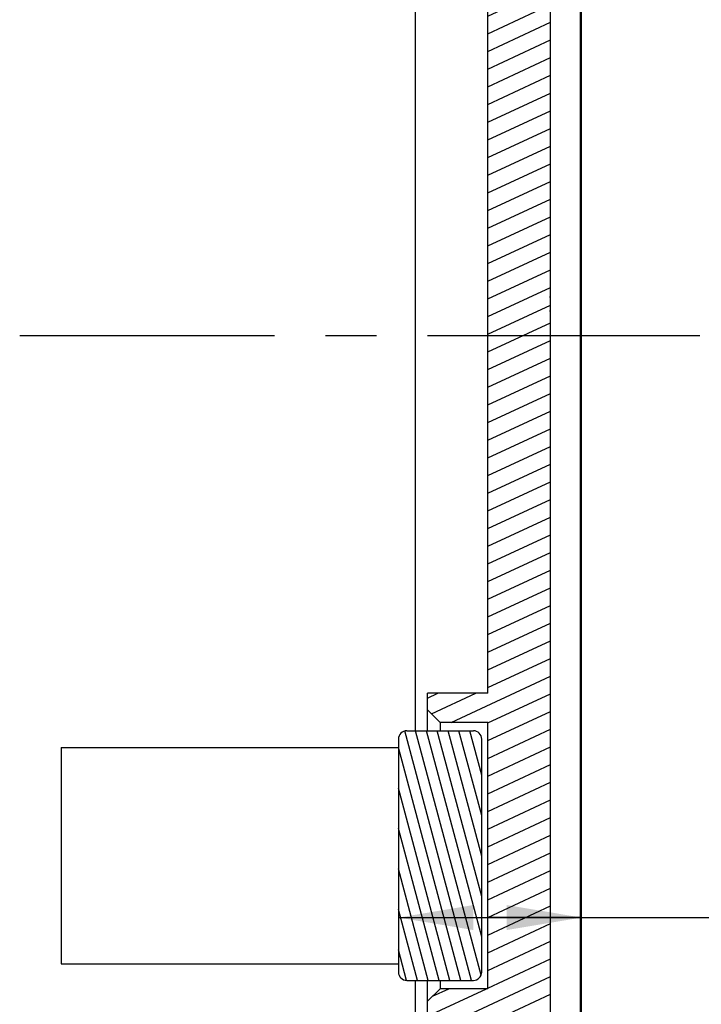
# Model space of a CAD drawing. Header units: millimetres. Extents: x 0 to 297, y 0 to 210.
# Tile 116 of 122: x 260 to 276, y 115 to 139. Entities that reach past the tile are written whole.
import ezdxf

# ---------------------------------------------------------------- set-up
doc = ezdxf.new("R2010")
doc.units = ezdxf.units.MM
doc.header["$LTSCALE"] = 16.335
doc.linetypes.add('CENTER', pattern=[0.6, 0.375, -0.075, 0.075, -0.075])
doc.layers.get('0').update_dxf_attribs({"linetype": 'CONTINUOUS'})
doc.layers.add('DEFAULT_1', color=7, linetype='CENTER')
doc.styles.get("Standard").update_dxf_attribs({"font": 'harmonyos_sans_sc_light.ttf'})
doc.dimstyles.new('DIMSTYLE_6', dxfattribs={"dimtxt": 2, "dimasz": 1.8, "dimexe": 0.8, "dimexo": 0, "dimgap": 0.5, "dimtad": 1, "dimzin": 0, "dimdsep": 46, "dimtxsty": 'STANDARD', "dimblk": '_FILLED', "dimblk1": '_FILLED', "dimblk2": '_FILLED', "dimcen": 0.09, "dimclrt": 7, "dimazin": 0, "dimtp": 0.01, "dimtm": 0.01, "dimtfac": 1, "dimtofl": 0, "dimtmove": 0, "dimatfit": 3, "dimldrblk": '_FILLED', "dimfxl": 1, "dimtolj": 1, "dimtzin": 0, "dimarcsym": 0})

# ---------------------------------------------------------------- blocks, each defined once
blk = doc.blocks.new('_FILLED')
at = {"color": 0, "linetype": 'BYBLOCK'}
blk.add_solid([(0, 0), (-1, 0.167), (-1, -0.167)], dxfattribs=at)
blk = doc.blocks.new('*D16')
at = {"color": 7, "linetype": 'CONTINUOUS'}
for p, q in [((268.908, 117.473), (271.108, 117.473)), ((273.308, 117.473), (271.108, 117.473)), ((271.108, 117.473), (281.248, 117.473))]:
    blk.add_line(p, q, dxfattribs=at)
at = {"color": 7, "linetype": 'CONTINUOUS', "xscale": 1.8, "yscale": 1.8, "zscale": 1.8, "rotation": 180}
blk.add_blockref('_FILLED', (268.908, 117.473), dxfattribs=at)
at = {"color": 7, "linetype": 'CONTINUOUS', "xscale": 1.8, "yscale": 1.8, "zscale": 1.8}
blk.add_blockref('_FILLED', (273.308, 117.473), dxfattribs=at)

msp = doc.modelspace()

# ---------------------------------------------------------------- hatches: boundary and pattern name
at = {"linetype": 'CONTINUOUS'}
h = msp.add_hatch(dxfattribs=at)
h.set_pattern_fill('default__5', scale=0.384932, angle=205, style=0, pattern_type=0)
h.set_pattern_definition([(205, (0, 0), (0.1626792, -0.3488667), [])])
edge = h.paths.add_edge_path()
edge.add_line((271.058, 122.164), (269.908, 122.164))
edge.add_line((269.608, 122.464), (269.908, 122.164))
edge.add_line((269.608, 122.464), (269.608, 122.864))
edge.add_line((271.058, 122.864), (269.608, 122.864))
edge.add_line((271.058, 122.864), (271.058, 131.464))
edge.add_line((271.058, 145.985), (271.058, 131.464))
edge.add_line((271.258, 146.196), (271.058, 145.985))
edge.add_line((271.258, 146.196), (272.558, 146.264))
edge.add_line((272.558, 146.264), (272.558, 131.464))
edge.add_line((272.538, 131.464), (272.558, 131.464))
edge.add_line((272.538, 131.464), (272.558, 131.464))
edge.add_line((272.538, 131.464), (272.558, 131.464))
edge.add_line((272.538, 131.464), (272.558, 131.464))
edge.add_line((272.538, 131.464), (272.558, 131.464))
edge.add_line((272.538, 131.464), (272.558, 131.464))
edge.add_line((272.538, 131.464), (272.558, 131.464))
edge.add_line((272.538, 131.464), (272.558, 131.464))
edge.add_line((272.538, 131.464), (272.558, 131.464))
edge.add_line((272.538, 131.464), (272.558, 131.464))
edge.add_line((272.558, 115.314), (272.558, 131.464))
edge.add_arc((272.358, 115.314), 0.2, 290, 360)
edge.add_line((272.058, 114.992), (272.427, 115.126))
edge.add_line((272.058, 109.436), (272.058, 114.992))
edge.add_line((272.058, 109.436), (272.427, 109.302))
edge.add_arc((272.358, 109.114), 0.2, 0, 70)
edge.add_line((272.558, 107.608), (272.558, 109.114))
edge.add_line((272.558, 107.608), (273.273, 105.822))
edge.add_arc((272.808, 105.637), 0.5, 0, 21.8014)
edge.add_line((273.308, 102.314), (273.308, 105.637))
edge.add_line((273.308, 102.314), (272.81, 101.77))
edge.add_line((272.81, 101.77), (269.308, 101.464))
edge.add_line((269.308, 101.464), (269.308, 102.964))
edge.add_line((271.808, 102.964), (269.308, 102.964))
edge.add_line((271.808, 102.964), (271.808, 105.579))
edge.add_line((271.058, 107.454), (271.808, 105.579))
edge.add_line((271.058, 107.454), (271.058, 115.064))
edge.add_line((271.058, 115.064), (269.608, 115.064))
edge.add_line((269.608, 115.064), (269.608, 115.464))
edge.add_line((269.608, 115.464), (269.908, 115.764))
edge.add_line((271.058, 115.764), (269.908, 115.764))
edge.add_line((271.058, 115.764), (271.058, 122.164))
edge = h.paths.add_edge_path()
edge.add_line((273.308, 160.614), (273.308, 157.162))
edge.add_arc((272.808, 157.162), 0.5, 336.8014, 360)
edge.add_line((272.558, 155.31), (273.268, 156.965))
edge.add_line((272.558, 155.31), (272.558, 153.814))
edge.add_arc((272.358, 153.814), 0.2, 290, 360)
edge.add_line((272.058, 153.492), (272.427, 153.626))
edge.add_line((272.058, 153.492), (272.058, 148.886))
edge.add_line((272.058, 148.886), (272.427, 148.752))
edge.add_arc((272.358, 148.564), 0.2, 0, 70)
edge.add_line((272.558, 148.564), (272.558, 147.564))
edge.add_line((271.258, 147.632), (272.558, 147.564))
edge.add_line((271.258, 147.632), (271.058, 147.842))
edge.add_line((271.058, 155.491), (271.058, 147.842))
edge.add_line((271.058, 155.491), (271.808, 157.241))
edge.add_line((271.808, 159.964), (271.808, 157.241))
edge.add_line((271.808, 159.964), (269.308, 159.964))
edge.add_line((269.308, 161.464), (269.308, 159.964))
edge.add_line((272.81, 161.157), (269.308, 161.464))
edge.add_line((273.308, 160.614), (272.81, 161.157))
h = msp.add_hatch(dxfattribs=at)
h.set_pattern_fill('default__6', scale=0.251473, angle=285, style=0, pattern_type=0)
h.set_pattern_definition([(285, (0, 0), (0.2429046, 0.06508609), [])])
edge = h.paths.add_edge_path()
edge.add_line((270.908, 116.164), (270.908, 121.764))
edge.add_arc((270.708, 116.164), 0.2, 270, 360)
edge.add_line((269.108, 115.964), (270.708, 115.964))
edge.add_arc((269.108, 116.164), 0.2, 180, 270)
edge.add_line((268.908, 121.764), (268.908, 116.164))
edge.add_arc((269.108, 121.764), 0.2, 90, 180)
edge.add_line((269.108, 121.964), (270.708, 121.964))
edge.add_arc((270.708, 121.764), 0.2, 0, 90)

# ---------------------------------------------------------------- linework, layer by layer
at = {"color": 7, "linetype": 'CONTINUOUS'}
for p, q in [((273.308, 102.314), (273.308, 160.614)), ((271.058, 122.864), (271.058, 159.964)), ((273.273, 153.985), (273.273, 108.814)), ((272.558, 107.608), (272.558, 148.564)), ((269.308, 140.964), (269.308, 121.964)), ((272.538, 132.389), (272.558, 132.389)), ((272.538, 132.055), (272.558, 132.055)), ((272.538, 131.464), (272.558, 131.464)), ((271.058, 122.864), (269.608, 122.864)), ((269.608, 121.964), (269.608, 122.864)), ((269.608, 122.464), (269.908, 122.164)), ((271.058, 122.164), (269.908, 122.164)), ((269.908, 122.164), (269.908, 121.964)), ((271.058, 115.764), (271.058, 122.164)), ((269.108, 121.964), (270.708, 121.964)), ((268.908, 121.764), (268.908, 116.164)), ((270.908, 116.164), (270.908, 121.764)), ((260.808, 121.564), (268.908, 121.564)), ((260.808, 121.564), (260.808, 116.364)), ((260.808, 116.364), (268.908, 116.364)), ((269.108, 115.964), (270.708, 115.964)), ((269.308, 115.964), (269.308, 113.117)), ((269.608, 115.064), (269.608, 115.964)), ((269.908, 115.964), (269.908, 115.764)), ((269.608, 115.464), (269.908, 115.764)), ((271.058, 115.764), (269.908, 115.764))]:
    msp.add_line(p, q, dxfattribs=at)
for centre, start, end in [((269.108, 121.764), 90, 180), ((270.708, 121.764), 0, 90), ((269.108, 116.164), 180, 270), ((270.708, 116.164), 270, 360)]:
    msp.add_arc(centre, 0.2, start, end, dxfattribs=at)
at = {"layer": 'DEFAULT_1', "color": 7, "linetype": 'CENTER'}
for p, q in [((259.808, 131.464), (272.538, 131.464)), ((272.558, 131.464), (276.15, 131.464))]:
    msp.add_line(p, q, dxfattribs=at)

# ---------------------------------------------------------------- dimensions: what is measured, and where the dimension line sits
at = {"color": 7, "linetype": 'CONTINUOUS'}
dim = msp.add_linear_dim(base=(273.308, 117.473), p1=(268.908, 116.164), p2=(273.308, 108.814), dimstyle='DIMSTYLE_6', dxfattribs=at)
dim.commit()
dim.dimension.update_dxf_attribs({"geometry": '*D16', "text_midpoint": (276.117, 117.473), "dimtype": 160})

doc.saveas('drawing.dxf')
